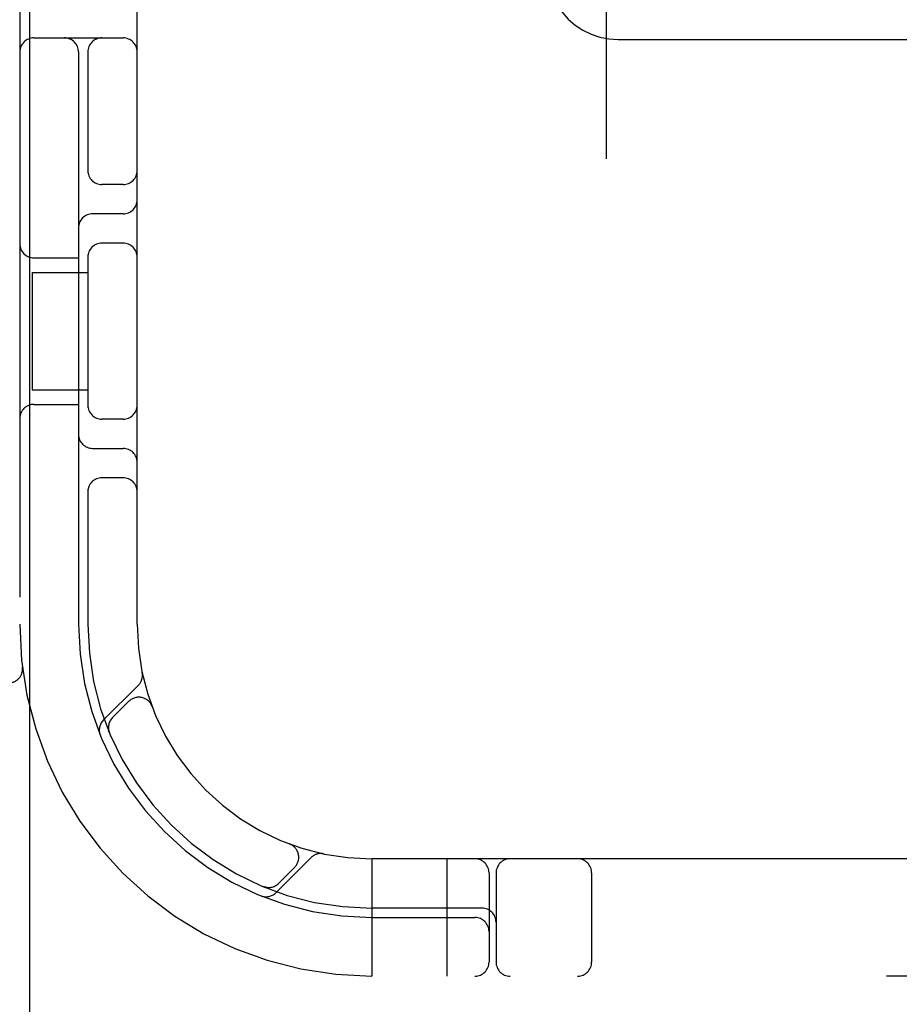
# Model space of a CAD drawing. Header units: inches. Extents: x 0 to 218, y 0 to 141.
# Tile 13 of 114: x 94.874 to 95.812, y 50.891 to 51.941. Entities that reach past the tile are written whole.
import ezdxf

# ---------------------------------------------------------------- set-up
doc = ezdxf.new("R2010")
doc.units = ezdxf.units.IN
doc.header["$LTSCALE"] = 11.987179
doc.header["$MEASUREMENT"] = 0
doc.linetypes.add('HIDDEN', pattern=[0.2, 0.1, -0.1])
doc.layers.add('DEFAULT_2', color=8, linetype='HIDDEN')
doc.layers.add('DOOR_ASSEMBLY', color=7, linetype='CONTINUOUS')

msp = doc.modelspace()

# ---------------------------------------------------------------- linework, layer by layer
at = {"layer": 'DEFAULT_2', "color": 8, "linetype": 'HIDDEN'}
for p, q in [((95.4996, 55.3885), (95.4996, 49.888)), ((94.8746, 54.9213), (94.8746, 49.9213)), ((94.9996, 51.2963), (94.9996, 53.5463)), ((94.8896, 51.9213), (94.9846, 51.9213)), ((95.5121, 51.9196), (95.9871, 51.9196)), ((94.9371, 51.9063), (94.9371, 51.2963)), ((94.9471, 51.9063), (94.9471, 51.7771)), ((94.9846, 51.765), (94.9621, 51.765)), ((94.9846, 51.7338), (94.9521, 51.7338)), ((94.9846, 51.7025), (94.9621, 51.7025)), ((94.8896, 51.6869), (94.9371, 51.6869)), ((94.9471, 51.6905), (94.9471, 51.5271)), ((94.8876, 51.6713), (94.9471, 51.6713)), ((94.8876, 51.6713), (94.8876, 51.5463)), ((94.8876, 51.5463), (94.9471, 51.5463)), ((94.8896, 51.5307), (94.9371, 51.5307)), ((94.9846, 51.515), (94.9621, 51.515)), ((94.9521, 51.4838), (94.9846, 51.4838)), ((94.9846, 51.4525), (94.9621, 51.4525)), ((94.9471, 51.4405), (94.9471, 51.2963)), ((94.8774, 51.2506), (94.8774, 51.2506)), ((95.0011, 51.2316), (94.9635, 51.194)), ((94.9908, 51.2142), (94.9734, 51.1969)), ((95.0153, 51.2092), (95.0152, 51.2095)), ((95.0153, 51.2092), (95.0154, 51.2088)), ((94.9695, 51.1821), (94.9701, 51.1807)), ((94.9701, 51.1807), (94.9701, 51.1807)), ((95.1622, 51.0621), (95.1626, 51.0619)), ((95.1628, 51.0619), (95.1625, 51.062)), ((95.1473, 51.0101), (95.1849, 51.0477)), ((96.2496, 51.0463), (95.2496, 51.0463)), ((95.2496, 51.0463), (95.2496, 50.9213)), ((95.3296, 51.0463), (95.3296, 50.9213)), ((95.1502, 51.0201), (95.1675, 51.0374)), ((95.3746, 51.0313), (95.3746, 50.9363)), ((95.3821, 51.0313), (95.3821, 50.9363)), ((95.484, 51.0313), (95.484, 50.9363)), ((95.1341, 51.0167), (95.1354, 51.0162)), ((95.3671, 50.9938), (95.2496, 50.9938)), ((95.2496, 50.9838), (95.3596, 50.9838)), ((96.9971, 50.9213), (94.5021, 50.9213))]:
    msp.add_line(p, q, dxfattribs=at)
for points in [[(95.4371, 51.9936), (95.4378, 51.984), (95.4397, 51.9745), (95.4428, 51.9654), (95.4471, 51.9567), (95.4525, 51.9487), (95.459, 51.9414), (95.4664, 51.935), (95.4745, 51.9296), (95.4834, 51.9253), (95.4927, 51.9222), (95.5023, 51.9203), (95.5121, 51.9196)], [(94.9701, 51.1807), (94.9701, 51.1808), (94.97, 51.1809), (94.97, 51.181), (94.9699, 51.1812), (94.9698, 51.1815), (94.9697, 51.1817), (94.9697, 51.182), (94.9696, 51.1822), (94.9695, 51.1825), (94.9694, 51.1827), (94.9694, 51.183), (94.9693, 51.1833), (94.9693, 51.1835), (94.9692, 51.1838), (94.9692, 51.1841), (94.9691, 51.1844), (94.9691, 51.1846)], [(95.1378, 51.0158), (95.1377, 51.0158), (95.1373, 51.0159), (95.137, 51.0159), (95.1366, 51.016), (95.1363, 51.0161), (95.136, 51.0161), (95.1357, 51.0162), (95.1354, 51.0163), (95.1351, 51.0164), (95.1348, 51.0165), (95.1346, 51.0166), (95.1344, 51.0166), (95.1342, 51.0167), (95.1341, 51.0167)], [(95.1341, 51.0167), (95.1341, 51.0167), (95.1341, 51.0167)]]:
    msp.add_lwpolyline(points, dxfattribs=at)
for centre, radius, start, end in [((94.8896, 51.9063), 0.015, 90, 180), ((94.9221, 51.9063), 0.015, 0, 90), ((94.9621, 51.9063), 0.015, 90, 180), ((94.9846, 51.9063), 0.015, 0, 90), ((94.9621, 51.78), 0.015, 180, 270), ((94.9846, 51.78), 0.015, 270, 0), ((94.9846, 51.7488), 0.015, 270, 360), ((94.9521, 51.7188), 0.015, 90, 180), ((94.8896, 51.7019), 0.015, 180, 270), ((94.9621, 51.6875), 0.015, 90, 180), ((94.9846, 51.6875), 0.015, 0, 90), ((94.8896, 51.5157), 0.015, 90, 180), ((94.9621, 51.53), 0.015, 180, 270), ((94.9846, 51.53), 0.015, 270, 360), ((94.9521, 51.4988), 0.015, 180, 270), ((94.9846, 51.4688), 0.015, 0, 90), ((94.9621, 51.4375), 0.015, 90, 180), ((94.9846, 51.4375), 0.015, 0, 90), ((95.2496, 51.2963), 0.375, 180, 270), ((95.2496, 51.2963), 0.3125, 180, 270), ((95.2496, 51.2963), 0.3025, 180, 270), ((95.2496, 51.2963), 0.25, 180, 270), ((94.8625, 51.2488), 0.015, 270, 6.9957), ((94.9908, 51.2418), 0.0145, 315, 11.8855), ((95.0014, 51.2036), 0.015, 20.4747, 135), ((94.9737, 51.1837), 0.0145, 135, 202.1958), ((94.984, 51.1863), 0.015, 135, 202.5046), ((95.1569, 51.048), 0.015, 315, 69.5253), ((95.1952, 51.0375), 0.0145, 78.1145, 135), ((95.3596, 51.0313), 0.015, 0, 90), ((95.3971, 51.0313), 0.015, 90, 180), ((95.469, 51.0313), 0.015, 0, 90), ((95.1396, 51.0307), 0.015, 247.4954, 315), ((95.1371, 51.0204), 0.0145, 247.8042, 315), ((95.3671, 50.9788), 0.015, 0, 90), ((95.3596, 50.9688), 0.015, 0, 90), ((95.3596, 50.9363), 0.015, 270, 360), ((95.3971, 50.9363), 0.015, 180, 270), ((95.469, 50.9363), 0.015, 270, 360)]:
    msp.add_arc(centre, radius, start, end, dxfattribs=at)
at = {"layer": 'DOOR_ASSEMBLY', "color": 3, "linetype": 'Continuous'}
msp.add_line((94.8849, 89.5673), (94.8849, 15.2753), dxfattribs=at)

doc.saveas('drawing.dxf')
